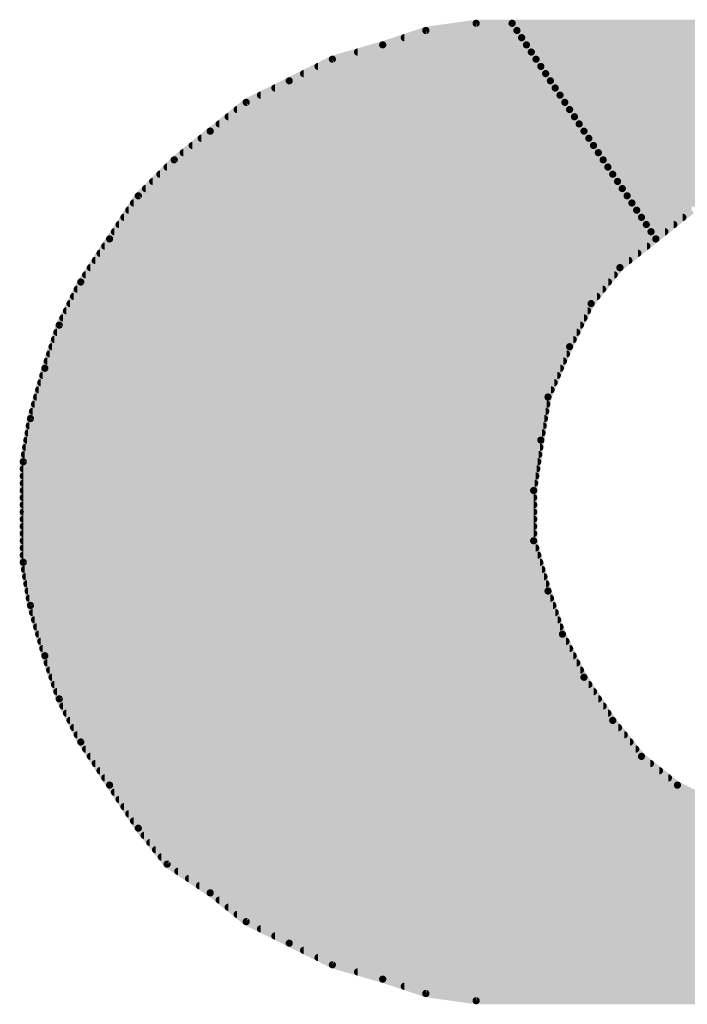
# Model space of a CAD drawing. Extents: x -35 to 35, y -57 to 81.
# Tile 26 of 153: x -24.389 to -23.46, y 15.825 to 17.195. Entities that reach past the tile are written whole.
import ezdxf

# ---------------------------------------------------------------- set-up
doc = ezdxf.new("R2010")
doc.units = 0
doc.layers.add('21', color=7, linetype='CONTINUOUS')
doc.layers.add('23', color=7, linetype='CONTINUOUS')

msp = doc.modelspace()

# ---------------------------------------------------------------- linework, layer by layer
at = {"layer": '21', "const_width": 0.01}
for points in [[(-23.754, 17.19), (-23.824, 17.18)], [(-23.704, 17.19), (-23.754, 17.19)], [(-20.594, 17.19), (-23.704, 17.19)], [(-23.704, 17.19), (-23.504, 16.89)], [(-23.504, 16.89), (-23.704, 17.19)], [(-23.824, 17.18), (-23.884, 17.16)], [(-23.824, 17.18), (-23.6973, 17.18)], [(-23.6973, 17.18), (-20.524, 17.18)], [(-23.854, 17.17), (-23.6907, 17.17)], [(-23.6907, 17.17), (-20.494, 17.17)], [(-23.884, 17.16), (-23.954, 17.14)], [(-23.919, 17.15), (-23.6773, 17.15)], [(-23.884, 17.16), (-23.684, 17.16)], [(-23.684, 17.16), (-20.464, 17.16)], [(-23.6773, 17.15), (-20.429, 17.15)], [(-23.954, 17.14), (-24.014, 17.11)], [(-23.954, 17.14), (-23.6707, 17.14)], [(-23.6707, 17.14), (-20.394, 17.14)], [(-23.974, 17.13), (-23.664, 17.13)], [(-23.664, 17.13), (-20.364, 17.13)], [(-24.014, 17.11), (-24.074, 17.08)], [(-24.014, 17.11), (-23.6507, 17.11)], [(-23.994, 17.12), (-23.6573, 17.12)], [(-23.6573, 17.12), (-20.334, 17.12)], [(-23.6507, 17.11), (-20.319, 17.11)], [(-24.034, 17.1), (-23.644, 17.1)], [(-23.644, 17.1), (-20.304, 17.1)], [(-24.074, 17.08), (-24.124, 17.04)], [(-24.074, 17.08), (-23.6307, 17.08)], [(-24.054, 17.09), (-23.6373, 17.09)], [(-23.6373, 17.09), (-20.289, 17.09)], [(-23.6307, 17.08), (-20.274, 17.08)], [(-24.0865, 17.07), (-23.624, 17.07)], [(-23.624, 17.07), (-20.254, 17.07)], [(-24.099, 17.06), (-23.6173, 17.06)], [(-23.6173, 17.06), (-20.234, 17.06)], [(-24.124, 17.04), (-24.174, 17)], [(-24.124, 17.04), (-23.604, 17.04)], [(-24.1115, 17.05), (-23.6107, 17.05)], [(-23.6107, 17.05), (-20.214, 17.05)], [(-23.604, 17.04), (-20.204, 17.04)], [(-24.1365, 17.03), (-23.5973, 17.03)], [(-23.5973, 17.03), (-20.194, 17.03)], [(-24.149, 17.02), (-23.5907, 17.02)], [(-23.5907, 17.02), (-20.184, 17.02)], [(-24.174, 17), (-24.224, 16.95)], [(-24.174, 17), (-23.5773, 17)], [(-24.1615, 17.01), (-23.584, 17.01)], [(-23.584, 17.01), (-21.244, 17.01)], [(-23.5773, 17), (-23.264, 17)], [(-24.184, 16.99), (-23.5707, 16.99)], [(-23.5707, 16.99), (-23.324, 16.99)], [(-24.194, 16.98), (-23.564, 16.98)], [(-23.564, 16.98), (-23.354, 16.98)], [(-24.214, 16.96), (-23.5507, 16.96)], [(-24.204, 16.97), (-23.5573, 16.97)], [(-23.5573, 16.97), (-23.384, 16.97)], [(-23.5507, 16.96), (-23.4015, 16.96)], [(-24.224, 16.95), (-24.264, 16.89)], [(-24.224, 16.95), (-23.544, 16.95)], [(-23.544, 16.95), (-23.419, 16.95)], [(-24.2373, 16.93), (-23.5307, 16.93)], [(-24.2307, 16.94), (-23.5373, 16.94)], [(-23.5373, 16.94), (-23.4365, 16.94)], [(-23.5307, 16.93), (-23.454, 16.93)], [(-23.504, 16.89), (-23.454, 16.93)], [(-24.244, 16.92), (-23.524, 16.92)], [(-23.524, 16.92), (-23.4665, 16.92)], [(-24.2507, 16.91), (-23.5173, 16.91)], [(-23.5173, 16.91), (-23.479, 16.91)], [(-24.264, 16.89), (-24.304, 16.83)], [(-24.264, 16.89), (-23.504, 16.89)], [(-24.2573, 16.9), (-23.5107, 16.9)], [(-23.554, 16.85), (-23.504, 16.89)], [(-23.5107, 16.9), (-23.4915, 16.9)], [(-24.2707, 16.88), (-23.5165, 16.88)], [(-24.2773, 16.87), (-23.529, 16.87)], [(-24.2907, 16.85), (-23.554, 16.85)], [(-24.284, 16.86), (-23.5415, 16.86)], [(-23.594, 16.8), (-23.554, 16.85)], [(-24.2973, 16.84), (-23.562, 16.84)], [(-24.304, 16.83), (-24.334, 16.77)], [(-24.309, 16.82), (-23.578, 16.82)], [(-24.304, 16.83), (-23.57, 16.83)], [(-24.314, 16.81), (-23.586, 16.81)], [(-24.319, 16.8), (-23.594, 16.8)], [(-23.624, 16.74), (-23.594, 16.8)], [(-24.329, 16.78), (-23.604, 16.78)], [(-24.324, 16.79), (-23.599, 16.79)], [(-24.334, 16.77), (-24.354, 16.71)], [(-24.334, 16.77), (-23.609, 16.77)], [(-24.3373, 16.76), (-23.614, 16.76)], [(-24.344, 16.74), (-23.624, 16.74)], [(-24.3407, 16.75), (-23.619, 16.75)], [(-23.654, 16.67), (-23.624, 16.74)], [(-24.3473, 16.73), (-23.6283, 16.73)], [(-24.354, 16.71), (-24.374, 16.64)], [(-24.354, 16.71), (-23.6369, 16.71)], [(-24.3507, 16.72), (-23.6326, 16.72)], [(-24.3569, 16.7), (-23.6411, 16.7)], [(-24.3597, 16.69), (-23.6454, 16.69)], [(-24.3654, 16.67), (-23.654, 16.67)], [(-24.3626, 16.68), (-23.6497, 16.68)], [(-23.664, 16.61), (-23.654, 16.67)], [(-24.3683, 16.66), (-23.6557, 16.66)], [(-24.3711, 16.65), (-23.6573, 16.65)], [(-24.374, 16.64), (-24.384, 16.58)], [(-24.3757, 16.63), (-23.6607, 16.63)], [(-24.374, 16.64), (-23.659, 16.64)], [(-24.3773, 16.62), (-23.6623, 16.62)], [(-24.379, 16.61), (-23.664, 16.61)], [(-23.674, 16.54), (-23.664, 16.61)], [(-24.3823, 16.59), (-23.6669, 16.59)], [(-24.3807, 16.6), (-23.6654, 16.6)], [(-24.384, 16.58), (-24.384, 16.44)], [(-24.384, 16.58), (-23.6683, 16.58)], [(-24.384, 16.57), (-23.6697, 16.57)], [(-24.384, 16.56), (-23.6711, 16.56)], [(-24.384, 16.55), (-23.6726, 16.55)], [(-24.384, 16.54), (-23.674, 16.54)], [(-23.674, 16.47), (-23.674, 16.54)], [(-24.384, 16.53), (-23.674, 16.53)], [(-24.384, 16.52), (-23.674, 16.52)], [(-24.384, 16.51), (-23.674, 16.51)], [(-24.384, 16.5), (-23.674, 16.5)], [(-24.384, 16.49), (-23.674, 16.49)], [(-24.384, 16.48), (-23.674, 16.48)], [(-24.384, 16.47), (-23.674, 16.47)], [(-23.654, 16.4), (-23.674, 16.47)], [(-24.384, 16.46), (-23.6711, 16.46)], [(-24.384, 16.45), (-23.6683, 16.45)], [(-24.384, 16.44), (-24.374, 16.38)], [(-24.384, 16.44), (-23.6654, 16.44)], [(-24.3823, 16.43), (-23.6626, 16.43)], [(-24.3807, 16.42), (-23.6597, 16.42)], [(-24.379, 16.41), (-23.6569, 16.41)], [(-24.3773, 16.4), (-23.654, 16.4)], [(-23.634, 16.34), (-23.654, 16.4)], [(-24.3757, 16.39), (-23.6507, 16.39)], [(-24.374, 16.38), (-24.354, 16.31)], [(-24.374, 16.38), (-23.6473, 16.38)], [(-24.3711, 16.37), (-23.644, 16.37)], [(-24.3683, 16.36), (-23.6407, 16.36)], [(-24.3654, 16.35), (-23.6373, 16.35)], [(-24.3626, 16.34), (-23.634, 16.34)], [(-23.604, 16.28), (-23.634, 16.34)], [(-24.3597, 16.33), (-23.629, 16.33)], [(-24.3569, 16.32), (-23.624, 16.32)], [(-24.354, 16.31), (-24.334, 16.25)], [(-24.354, 16.31), (-23.619, 16.31)], [(-24.3507, 16.3), (-23.614, 16.3)], [(-24.3473, 16.29), (-23.609, 16.29)], [(-24.344, 16.28), (-23.604, 16.28)], [(-23.564, 16.22), (-23.604, 16.28)], [(-24.3407, 16.27), (-23.5973, 16.27)], [(-24.3373, 16.26), (-23.5907, 16.26)], [(-24.334, 16.25), (-24.304, 16.19)], [(-24.334, 16.25), (-23.584, 16.25)], [(-24.329, 16.24), (-23.5773, 16.24)], [(-24.324, 16.23), (-23.5707, 16.23)], [(-24.319, 16.22), (-23.564, 16.22)], [(-23.524, 16.17), (-23.564, 16.22)], [(-24.314, 16.21), (-23.556, 16.21)], [(-24.309, 16.2), (-23.548, 16.2)], [(-24.304, 16.19), (-24.264, 16.13)], [(-24.304, 16.19), (-23.54, 16.19)], [(-24.2973, 16.18), (-23.532, 16.18)], [(-24.2907, 16.17), (-23.524, 16.17)], [(-23.474, 16.13), (-23.524, 16.17)], [(-24.284, 16.16), (-23.5115, 16.16)], [(-24.2773, 16.15), (-23.499, 16.15)], [(-24.2707, 16.14), (-23.4865, 16.14)], [(-24.264, 16.13), (-24.224, 16.07)], [(-24.264, 16.13), (-23.474, 16.13)], [(-23.414, 16.1), (-23.474, 16.13)], [(-24.2573, 16.12), (-23.454, 16.12)], [(-24.2507, 16.11), (-23.434, 16.11)], [(-24.244, 16.1), (-23.414, 16.1)], [(-24.2373, 16.09), (-23.3907, 16.09)], [(-24.2307, 16.08), (-23.3673, 16.08)], [(-24.224, 16.07), (-24.184, 16.02)], [(-24.224, 16.07), (-23.344, 16.07)], [(-24.216, 16.06), (-23.314, 16.06)], [(-24.208, 16.05), (-23.284, 16.05)], [(-24.2, 16.04), (-23.214, 16.04)], [(-24.192, 16.03), (-20.154, 16.03)], [(-24.184, 16.02), (-24.124, 15.98)], [(-24.184, 16.02), (-20.1665, 16.02)], [(-24.169, 16.01), (-20.179, 16.01)], [(-24.154, 16), (-20.1915, 16)], [(-24.139, 15.99), (-20.204, 15.99)], [(-24.124, 15.98), (-24.074, 15.94)], [(-24.124, 15.98), (-20.2165, 15.98)], [(-24.1115, 15.97), (-20.229, 15.97)], [(-24.099, 15.96), (-20.2415, 15.96)], [(-24.0865, 15.95), (-20.254, 15.95)], [(-24.074, 15.94), (-24.014, 15.91)], [(-24.074, 15.94), (-20.269, 15.94)], [(-24.054, 15.93), (-20.284, 15.93)], [(-24.034, 15.92), (-20.299, 15.92)], [(-24.014, 15.91), (-23.954, 15.88)], [(-24.014, 15.91), (-20.314, 15.91)], [(-23.994, 15.9), (-20.334, 15.9)], [(-23.974, 15.89), (-20.354, 15.89)], [(-23.954, 15.88), (-23.884, 15.86)], [(-23.954, 15.88), (-20.374, 15.88)], [(-23.919, 15.87), (-20.409, 15.87)], [(-23.884, 15.86), (-23.824, 15.84)], [(-23.884, 15.86), (-20.444, 15.86)], [(-23.854, 15.85), (-20.474, 15.85)], [(-23.824, 15.84), (-23.754, 15.83)], [(-23.824, 15.84), (-20.504, 15.84)], [(-23.754, 15.83), (-20.644, 15.83)], [(-23.754, 15.83), (-20.644, 15.83)]]:
    msp.add_lwpolyline(points, dxfattribs=at)
at = {"layer": '21', "const_width": 0.005}
for points in [[(-23.754, 17.1925, 1), (-23.754, 17.1875)], [(-23.7536, 17.1875, 1), (-23.7544, 17.1925)], [(-23.704, 17.1925, 1), (-23.704, 17.1875)], [(-23.7019, 17.1914, 1), (-23.7061, 17.1886)], [(-23.7019, 17.1914, 1), (-23.7061, 17.1886)], [(-23.704, 17.1875, 1), (-23.704, 17.1925)], [(-23.8244, 17.1825, 1), (-23.8236, 17.1775)], [(-23.824, 17.1825, 1), (-23.824, 17.1775)], [(-23.8232, 17.1776, 1), (-23.8248, 17.1824)], [(-23.6973, 17.1825, 1), (-23.6973, 17.1775)], [(-23.6973, 17.1775, 1), (-23.6973, 17.1825)], [(-23.854, 17.1725, 1), (-23.854, 17.1675)], [(-23.6907, 17.1725, 1), (-23.6907, 17.1675)], [(-23.6907, 17.1675, 1), (-23.6907, 17.1725)], [(-23.919, 17.1525, 1), (-23.919, 17.1475)], [(-23.884, 17.1625, 1), (-23.884, 17.1575)], [(-23.8848, 17.1624, 1), (-23.8832, 17.1576)], [(-23.8833, 17.1576, 1), (-23.8847, 17.1624)], [(-23.684, 17.1625, 1), (-23.684, 17.1575)], [(-23.684, 17.1575, 1), (-23.684, 17.1625)], [(-23.6773, 17.1525, 1), (-23.6773, 17.1475)], [(-23.6773, 17.1475, 1), (-23.6773, 17.1525)], [(-23.954, 17.1425, 1), (-23.954, 17.1375)], [(-23.9547, 17.1424, 1), (-23.9533, 17.1376)], [(-23.9529, 17.1378, 1), (-23.9551, 17.1422)], [(-23.6707, 17.1425, 1), (-23.6707, 17.1375)], [(-23.6707, 17.1375, 1), (-23.6707, 17.1425)], [(-23.974, 17.1325, 1), (-23.974, 17.1275)], [(-23.664, 17.1325, 1), (-23.664, 17.1275)], [(-23.664, 17.1275, 1), (-23.664, 17.1325)], [(-24.014, 17.1125, 1), (-24.014, 17.1075)], [(-24.0151, 17.1122, 1), (-24.0129, 17.1078)], [(-24.0129, 17.1078, 1), (-24.0151, 17.1122)], [(-23.994, 17.1225, 1), (-23.994, 17.1175)], [(-23.6573, 17.1225, 1), (-23.6573, 17.1175)], [(-23.6573, 17.1175, 1), (-23.6573, 17.1225)], [(-23.6507, 17.1125, 1), (-23.6507, 17.1075)], [(-23.6507, 17.1075, 1), (-23.6507, 17.1125)], [(-24.034, 17.1025, 1), (-24.034, 17.0975)], [(-23.644, 17.1025, 1), (-23.644, 17.0975)], [(-23.644, 17.0975, 1), (-23.644, 17.1025)], [(-24.074, 17.0825, 1), (-24.074, 17.0775)], [(-24.0751, 17.0822, 1), (-24.0729, 17.0778)], [(-24.0724, 17.078, 1), (-24.0756, 17.082)], [(-24.054, 17.0925, 1), (-24.054, 17.0875)], [(-23.6373, 17.0925, 1), (-23.6373, 17.0875)], [(-23.6373, 17.0875, 1), (-23.6373, 17.0925)], [(-23.6307, 17.0825, 1), (-23.6307, 17.0775)], [(-23.6307, 17.0775, 1), (-23.6307, 17.0825)], [(-24.0865, 17.0725, 1), (-24.0865, 17.0675)], [(-23.624, 17.0725, 1), (-23.624, 17.0675)], [(-23.624, 17.0675, 1), (-23.624, 17.0725)], [(-24.099, 17.0625, 1), (-24.099, 17.0575)], [(-23.6173, 17.0625, 1), (-23.6173, 17.0575)], [(-23.6173, 17.0575, 1), (-23.6173, 17.0625)], [(-24.1256, 17.042, 1), (-24.1224, 17.038)], [(-24.124, 17.0425, 1), (-24.124, 17.0375)], [(-24.1224, 17.038, 1), (-24.1256, 17.042)], [(-24.1115, 17.0525, 1), (-24.1115, 17.0475)], [(-23.6107, 17.0525, 1), (-23.6107, 17.0475)], [(-23.6107, 17.0475, 1), (-23.6107, 17.0525)], [(-23.604, 17.0425, 1), (-23.604, 17.0375)], [(-23.604, 17.0375, 1), (-23.604, 17.0425)], [(-24.1365, 17.0325, 1), (-24.1365, 17.0275)], [(-23.5973, 17.0325, 1), (-23.5973, 17.0275)], [(-23.5973, 17.0275, 1), (-23.5973, 17.0325)], [(-24.149, 17.0225, 1), (-24.149, 17.0175)], [(-23.5907, 17.0225, 1), (-23.5907, 17.0175)], [(-23.5907, 17.0175, 1), (-23.5907, 17.0225)], [(-24.1756, 17.002, 1), (-24.1724, 16.998)], [(-24.174, 17.0025, 1), (-24.174, 16.9975)], [(-24.1722, 16.9982, 1), (-24.1758, 17.0018)], [(-24.1615, 17.0125, 1), (-24.1615, 17.0075)], [(-23.584, 17.0125, 1), (-23.584, 17.0075)], [(-23.584, 17.0075, 1), (-23.584, 17.0125)], [(-23.5773, 17.0025, 1), (-23.5773, 16.9975)], [(-23.5773, 16.9975, 1), (-23.5773, 17.0025)], [(-24.184, 16.9925, 1), (-24.184, 16.9875)], [(-23.5707, 16.9925, 1), (-23.5707, 16.9875)], [(-23.5707, 16.9875, 1), (-23.5707, 16.9925)], [(-24.194, 16.9825, 1), (-24.194, 16.9775)], [(-23.564, 16.9825, 1), (-23.564, 16.9775)], [(-23.564, 16.9775, 1), (-23.564, 16.9825)], [(-24.214, 16.9625, 1), (-24.214, 16.9575)], [(-24.204, 16.9725, 1), (-24.204, 16.9675)], [(-23.5573, 16.9725, 1), (-23.5573, 16.9675)], [(-23.5573, 16.9675, 1), (-23.5573, 16.9725)], [(-23.5507, 16.9625, 1), (-23.5507, 16.9575)], [(-23.5507, 16.9575, 1), (-23.5507, 16.9625)], [(-24.224, 16.9525, 1), (-24.224, 16.9475)], [(-24.2258, 16.9518, 1), (-24.2222, 16.9482)], [(-24.2219, 16.9486, 1), (-24.2261, 16.9514)], [(-23.544, 16.9525, 1), (-23.544, 16.9475)], [(-23.544, 16.9475, 1), (-23.544, 16.9525)], [(-24.2373, 16.9325, 1), (-24.2373, 16.9275)], [(-24.2307, 16.9425, 1), (-24.2307, 16.9375)], [(-23.5373, 16.9425, 1), (-23.5373, 16.9375)], [(-23.5373, 16.9375, 1), (-23.5373, 16.9425)], [(-23.5307, 16.9325, 1), (-23.5307, 16.9275)], [(-23.5307, 16.9275, 1), (-23.5307, 16.9325)], [(-24.244, 16.9225, 1), (-24.244, 16.9175)], [(-23.524, 16.9225, 1), (-23.524, 16.9175)], [(-23.524, 16.9175, 1), (-23.524, 16.9225)], [(-23.4665, 16.9175, 1), (-23.4665, 16.9225)], [(-24.2507, 16.9125, 1), (-24.2507, 16.9075)], [(-23.5173, 16.9125, 1), (-23.5173, 16.9075)], [(-23.5173, 16.9075, 1), (-23.5173, 16.9125)], [(-23.479, 16.9075, 1), (-23.479, 16.9125)], [(-24.264, 16.8925, 1), (-24.264, 16.8875)], [(-24.2661, 16.8914, 1), (-24.2619, 16.8886)], [(-24.2619, 16.8886, 1), (-24.2661, 16.8914)], [(-24.2573, 16.9025, 1), (-24.2573, 16.8975)], [(-23.5107, 16.9025, 1), (-23.5107, 16.8975)], [(-23.5107, 16.8975, 1), (-23.5107, 16.9025)], [(-23.5056, 16.892, 1), (-23.5024, 16.888)], [(-23.5061, 16.8886, 1), (-23.5019, 16.8914)], [(-23.5061, 16.8886, 1), (-23.5019, 16.8914)], [(-23.5024, 16.888, 1), (-23.5056, 16.892)], [(-23.504, 16.8875, 1), (-23.504, 16.8925)], [(-23.4915, 16.8975, 1), (-23.4915, 16.9025)], [(-24.2707, 16.8825, 1), (-24.2707, 16.8775)], [(-23.5165, 16.8775, 1), (-23.5165, 16.8825)], [(-24.2773, 16.8725, 1), (-24.2773, 16.8675)], [(-23.529, 16.8675, 1), (-23.529, 16.8725)], [(-24.2907, 16.8525, 1), (-24.2907, 16.8475)], [(-24.284, 16.8625, 1), (-24.284, 16.8575)], [(-23.5556, 16.852, 1), (-23.5524, 16.848)], [(-23.552, 16.8484, 1), (-23.556, 16.8516)], [(-23.554, 16.8475, 1), (-23.554, 16.8525)], [(-23.5415, 16.8575, 1), (-23.5415, 16.8625)], [(-24.2973, 16.8425, 1), (-24.2973, 16.8375)], [(-23.562, 16.8375, 1), (-23.562, 16.8425)], [(-24.309, 16.8225, 1), (-24.309, 16.8175)], [(-24.304, 16.8325, 1), (-24.304, 16.8275)], [(-24.3061, 16.8314, 1), (-24.3019, 16.8286)], [(-24.3018, 16.8289, 1), (-24.3062, 16.8311)], [(-23.578, 16.8175, 1), (-23.578, 16.8225)], [(-23.57, 16.8275, 1), (-23.57, 16.8325)], [(-24.314, 16.8125, 1), (-24.314, 16.8075)], [(-23.586, 16.8075, 1), (-23.586, 16.8125)], [(-24.319, 16.8025, 1), (-24.319, 16.7975)], [(-23.596, 16.8016, 1), (-23.592, 16.7984)], [(-23.5918, 16.7989, 1), (-23.5962, 16.8011)], [(-23.594, 16.7975, 1), (-23.594, 16.8025)], [(-24.329, 16.7825, 1), (-24.329, 16.7775)], [(-24.324, 16.7925, 1), (-24.324, 16.7875)], [(-23.604, 16.7775, 1), (-23.604, 16.7825)], [(-23.599, 16.7875, 1), (-23.599, 16.7925)], [(-24.334, 16.7725, 1), (-24.334, 16.7675)], [(-24.3362, 16.7711, 1), (-24.3318, 16.7689)], [(-24.3316, 16.7692, 1), (-24.3364, 16.7708)], [(-23.609, 16.7675, 1), (-23.609, 16.7725)], [(-24.3373, 16.7625, 1), (-24.3373, 16.7575)], [(-23.614, 16.7575, 1), (-23.614, 16.7625)], [(-24.344, 16.7425, 1), (-24.344, 16.7375)], [(-24.3407, 16.7525, 1), (-24.3407, 16.7475)], [(-23.6262, 16.7411, 1), (-23.6218, 16.7389)], [(-23.6217, 16.739, 1), (-23.6263, 16.741)], [(-23.624, 16.7375, 1), (-23.624, 16.7425)], [(-23.619, 16.7475, 1), (-23.619, 16.7525)], [(-24.3473, 16.7325, 1), (-24.3473, 16.7275)], [(-23.6283, 16.7275, 1), (-23.6283, 16.7325)], [(-24.354, 16.7125, 1), (-24.354, 16.7075)], [(-24.3516, 16.7093, 1), (-24.3564, 16.7107)], [(-24.3507, 16.7225, 1), (-24.3507, 16.7175)], [(-23.6369, 16.7075, 1), (-23.6369, 16.7125)], [(-23.6326, 16.7175, 1), (-23.6326, 16.7225)], [(-24.3569, 16.7025, 1), (-24.3569, 16.6975)], [(-24.3564, 16.7108, 1), (-24.3516, 16.7092)], [(-23.6411, 16.6975, 1), (-23.6411, 16.7025)], [(-24.3597, 16.6925, 1), (-24.3597, 16.6875)], [(-23.6454, 16.6875, 1), (-23.6454, 16.6925)], [(-24.3654, 16.6725, 1), (-24.3654, 16.6675)], [(-24.3626, 16.6825, 1), (-24.3626, 16.6775)], [(-23.6515, 16.6696, 1), (-23.6565, 16.6704)], [(-23.654, 16.6675, 1), (-23.654, 16.6725)], [(-23.6497, 16.6775, 1), (-23.6497, 16.6825)], [(-24.3683, 16.6625, 1), (-24.3683, 16.6575)], [(-23.6563, 16.671, 1), (-23.6517, 16.669)], [(-23.6557, 16.6575, 1), (-23.6557, 16.6625)], [(-24.3711, 16.6525, 1), (-24.3711, 16.6475)], [(-23.6573, 16.6475, 1), (-23.6573, 16.6525)], [(-24.3757, 16.6325, 1), (-24.3757, 16.6275)], [(-24.3715, 16.6396, 1), (-24.3765, 16.6404)], [(-24.374, 16.6425, 1), (-24.374, 16.6375)], [(-24.3764, 16.6407, 1), (-24.3716, 16.6393)], [(-23.6607, 16.6275, 1), (-23.6607, 16.6325)], [(-23.659, 16.6375, 1), (-23.659, 16.6425)], [(-24.3773, 16.6225, 1), (-24.3773, 16.6175)], [(-23.6623, 16.6175, 1), (-23.6623, 16.6225)], [(-24.379, 16.6125, 1), (-24.379, 16.6075)], [(-23.6615, 16.6096, 1), (-23.6665, 16.6104)], [(-23.6665, 16.6104, 1), (-23.6615, 16.6096)], [(-23.664, 16.6075, 1), (-23.664, 16.6125)], [(-24.3823, 16.5925, 1), (-24.3823, 16.5875)], [(-24.3807, 16.6025, 1), (-24.3807, 16.5975)], [(-23.6669, 16.5875, 1), (-23.6669, 16.5925)], [(-23.6654, 16.5975, 1), (-23.6654, 16.6025)], [(-24.3815, 16.58, 1), (-24.3865, 16.58)], [(-24.384, 16.5825, 1), (-24.384, 16.5775)], [(-24.3865, 16.5804, 1), (-24.3815, 16.5796)], [(-23.6683, 16.5775, 1), (-23.6683, 16.5825)], [(-24.384, 16.5725, 1), (-24.384, 16.5675)], [(-24.384, 16.5625, 1), (-24.384, 16.5575)], [(-23.6711, 16.5575, 1), (-23.6711, 16.5625)], [(-23.6697, 16.5675, 1), (-23.6697, 16.5725)], [(-24.384, 16.5525, 1), (-24.384, 16.5475)], [(-23.6726, 16.5475, 1), (-23.6726, 16.5525)], [(-24.384, 16.5425, 1), (-24.384, 16.5375)], [(-23.6715, 16.54, 1), (-23.6765, 16.54)], [(-23.6765, 16.5404, 1), (-23.6715, 16.5396)], [(-23.674, 16.5375, 1), (-23.674, 16.5425)], [(-24.384, 16.5325, 1), (-24.384, 16.5275)], [(-24.384, 16.5225, 1), (-24.384, 16.5175)], [(-23.674, 16.5275, 1), (-23.674, 16.5325)], [(-23.674, 16.5175, 1), (-23.674, 16.5225)], [(-24.384, 16.5125, 1), (-24.384, 16.5075)], [(-23.674, 16.5075, 1), (-23.674, 16.5125)], [(-24.384, 16.5025, 1), (-24.384, 16.4975)], [(-23.674, 16.4975, 1), (-23.674, 16.5025)], [(-24.384, 16.4925, 1), (-24.384, 16.4875)], [(-24.384, 16.4825, 1), (-24.384, 16.4775)], [(-23.674, 16.4875, 1), (-23.674, 16.4925)], [(-23.674, 16.4775, 1), (-23.674, 16.4825)], [(-24.384, 16.4725, 1), (-24.384, 16.4675)], [(-23.6716, 16.4707, 1), (-23.6764, 16.4693)], [(-23.6765, 16.47, 1), (-23.6715, 16.47)], [(-23.674, 16.4675, 1), (-23.674, 16.4725)], [(-24.384, 16.4625, 1), (-24.384, 16.4575)], [(-24.384, 16.4525, 1), (-24.384, 16.4475)], [(-23.6711, 16.4575, 1), (-23.6711, 16.4625)], [(-23.6683, 16.4475, 1), (-23.6683, 16.4525)], [(-24.3815, 16.4404, 1), (-24.3865, 16.4396)], [(-24.384, 16.4425, 1), (-24.384, 16.4375)], [(-24.3865, 16.44, 1), (-24.3815, 16.44)], [(-23.6654, 16.4375, 1), (-23.6654, 16.4425)], [(-24.3823, 16.4325, 1), (-24.3823, 16.4275)], [(-23.6626, 16.4275, 1), (-23.6626, 16.4325)], [(-24.3807, 16.4225, 1), (-24.3807, 16.4175)], [(-24.379, 16.4125, 1), (-24.379, 16.4075)], [(-23.6597, 16.4175, 1), (-23.6597, 16.4225)], [(-23.6569, 16.4075, 1), (-23.6569, 16.4125)], [(-24.3773, 16.4025, 1), (-24.3773, 16.3975)], [(-23.6516, 16.4008, 1), (-23.6564, 16.3992)], [(-23.6564, 16.3993, 1), (-23.6516, 16.4007)], [(-23.654, 16.3975, 1), (-23.654, 16.4025)], [(-24.3757, 16.3925, 1), (-24.3757, 16.3875)], [(-23.6507, 16.3875, 1), (-23.6507, 16.3925)], [(-24.3716, 16.3807, 1), (-24.3764, 16.3793)], [(-24.374, 16.3825, 1), (-24.374, 16.3775)], [(-24.3765, 16.3796, 1), (-24.3715, 16.3804)], [(-24.3711, 16.3725, 1), (-24.3711, 16.3675)], [(-23.6473, 16.3775, 1), (-23.6473, 16.3825)], [(-23.644, 16.3675, 1), (-23.644, 16.3725)], [(-24.3683, 16.3625, 1), (-24.3683, 16.3575)], [(-23.6407, 16.3575, 1), (-23.6407, 16.3625)], [(-24.3654, 16.3525, 1), (-24.3654, 16.3475)], [(-24.3626, 16.3425, 1), (-24.3626, 16.3375)], [(-23.6373, 16.3475, 1), (-23.6373, 16.3525)], [(-23.6318, 16.3411, 1), (-23.6362, 16.3389)], [(-23.634, 16.3375, 1), (-23.634, 16.3425)], [(-24.3597, 16.3325, 1), (-24.3597, 16.3275)], [(-23.6364, 16.3392, 1), (-23.6316, 16.3408)], [(-23.629, 16.3275, 1), (-23.629, 16.3325)], [(-24.3569, 16.3225, 1), (-24.3569, 16.3175)], [(-23.624, 16.3175, 1), (-23.624, 16.3225)], [(-24.3516, 16.3108, 1), (-24.3564, 16.3092)], [(-24.354, 16.3125, 1), (-24.354, 16.3075)], [(-24.3564, 16.3093, 1), (-24.3516, 16.3107)], [(-24.3507, 16.3025, 1), (-24.3507, 16.2975)], [(-23.619, 16.3075, 1), (-23.619, 16.3125)], [(-23.614, 16.2975, 1), (-23.614, 16.3025)], [(-24.3473, 16.2925, 1), (-24.3473, 16.2875)], [(-23.609, 16.2875, 1), (-23.609, 16.2925)], [(-24.344, 16.2825, 1), (-24.344, 16.2775)], [(-23.6019, 16.2814, 1), (-23.6061, 16.2786)], [(-23.6062, 16.2789, 1), (-23.6018, 16.2811)], [(-23.604, 16.2775, 1), (-23.604, 16.2825)], [(-24.3407, 16.2725, 1), (-24.3407, 16.2675)], [(-24.3373, 16.2625, 1), (-24.3373, 16.2575)], [(-23.5973, 16.2675, 1), (-23.5973, 16.2725)], [(-23.5907, 16.2575, 1), (-23.5907, 16.2625)], [(-24.3318, 16.2511, 1), (-24.3362, 16.2489)], [(-24.334, 16.2525, 1), (-24.334, 16.2475)], [(-24.3364, 16.2492, 1), (-24.3316, 16.2508)], [(-23.584, 16.2475, 1), (-23.584, 16.2525)], [(-24.329, 16.2425, 1), (-24.329, 16.2375)], [(-23.5773, 16.2375, 1), (-23.5773, 16.2425)], [(-24.324, 16.2325, 1), (-24.324, 16.2275)], [(-24.319, 16.2225, 1), (-24.319, 16.2175)], [(-23.5707, 16.2275, 1), (-23.5707, 16.2325)], [(-23.562, 16.2216, 1), (-23.566, 16.2184)], [(-23.5661, 16.2186, 1), (-23.5619, 16.2214)], [(-23.564, 16.2175, 1), (-23.564, 16.2225)], [(-24.314, 16.2125, 1), (-24.314, 16.2075)], [(-23.556, 16.2075, 1), (-23.556, 16.2125)], [(-24.309, 16.2025, 1), (-24.309, 16.1975)], [(-24.3019, 16.1914, 1), (-24.3061, 16.1886)], [(-24.304, 16.1925, 1), (-24.304, 16.1875)], [(-23.548, 16.1975, 1), (-23.548, 16.2025)], [(-23.54, 16.1875, 1), (-23.54, 16.1925)], [(-24.3062, 16.1889, 1), (-24.3018, 16.1911)], [(-24.2973, 16.1825, 1), (-24.2973, 16.1775)], [(-23.532, 16.1775, 1), (-23.532, 16.1825)], [(-24.2907, 16.1725, 1), (-24.2907, 16.1675)], [(-23.5224, 16.172, 1), (-23.5256, 16.168)], [(-23.526, 16.1684, 1), (-23.522, 16.1716)], [(-23.524, 16.1675, 1), (-23.524, 16.1725)], [(-24.284, 16.1625, 1), (-24.284, 16.1575)], [(-24.2773, 16.1525, 1), (-24.2773, 16.1475)], [(-23.5115, 16.1575, 1), (-23.5115, 16.1625)], [(-23.499, 16.1475, 1), (-23.499, 16.1525)], [(-24.2707, 16.1425, 1), (-24.2707, 16.1375)], [(-23.4865, 16.1375, 1), (-23.4865, 16.1425)], [(-24.2619, 16.1314, 1), (-24.2661, 16.1286)], [(-24.264, 16.1325, 1), (-24.264, 16.1275)], [(-24.2661, 16.1286, 1), (-24.2619, 16.1314)], [(-23.4729, 16.1322, 1), (-23.4751, 16.1278)], [(-23.4756, 16.128, 1), (-23.4724, 16.132)], [(-23.474, 16.1275, 1), (-23.474, 16.1325)], [(-24.2573, 16.1225, 1), (-24.2573, 16.1175)], [(-24.2507, 16.1125, 1), (-24.2507, 16.1075)], [(-24.244, 16.1025, 1), (-24.244, 16.0975)], [(-24.2373, 16.0925, 1), (-24.2373, 16.0875)], [(-24.2307, 16.0825, 1), (-24.2307, 16.0775)], [(-24.222, 16.0716, 1), (-24.226, 16.0684)], [(-24.224, 16.0725, 1), (-24.224, 16.0675)], [(-24.2261, 16.0686, 1), (-24.2219, 16.0714)], [(-24.216, 16.0625, 1), (-24.216, 16.0575)], [(-24.208, 16.0525, 1), (-24.208, 16.0475)], [(-24.2, 16.0425, 1), (-24.2, 16.0375)], [(-24.192, 16.0325, 1), (-24.192, 16.0275)], [(-24.1826, 16.0221, 1), (-24.1854, 16.0179)], [(-24.184, 16.0225, 1), (-24.184, 16.0175)], [(-24.186, 16.0184, 1), (-24.182, 16.0216)], [(-24.169, 16.0125, 1), (-24.169, 16.0075)], [(-24.154, 16.0025, 1), (-24.154, 15.9975)], [(-24.139, 15.9925, 1), (-24.139, 15.9875)], [(-24.1224, 15.982, 1), (-24.1256, 15.978)], [(-24.124, 15.9825, 1), (-24.124, 15.9775)], [(-24.1254, 15.9779, 1), (-24.1226, 15.9821)], [(-24.1115, 15.9725, 1), (-24.1115, 15.9675)], [(-24.099, 15.9625, 1), (-24.099, 15.9575)], [(-24.0865, 15.9525, 1), (-24.0865, 15.9475)], [(-24.0729, 15.9422, 1), (-24.0751, 15.9378)], [(-24.074, 15.9425, 1), (-24.074, 15.9375)], [(-24.0756, 15.938, 1), (-24.0724, 15.942)], [(-24.054, 15.9325, 1), (-24.054, 15.9275)], [(-24.034, 15.9225, 1), (-24.034, 15.9175)], [(-24.0129, 15.9122, 1), (-24.0151, 15.9078)], [(-24.014, 15.9125, 1), (-24.014, 15.9075)], [(-24.0151, 15.9078, 1), (-24.0129, 15.9122)], [(-23.994, 15.9025, 1), (-23.994, 15.8975)], [(-23.974, 15.8925, 1), (-23.974, 15.8875)], [(-23.9533, 15.8824, 1), (-23.9547, 15.8776)], [(-23.954, 15.8825, 1), (-23.954, 15.8775)], [(-23.9551, 15.8778, 1), (-23.9529, 15.8822)], [(-23.919, 15.8725, 1), (-23.919, 15.8675)], [(-23.8832, 15.8624, 1), (-23.8848, 15.8576)], [(-23.884, 15.8625, 1), (-23.884, 15.8575)], [(-23.8847, 15.8576, 1), (-23.8833, 15.8624)], [(-23.854, 15.8525, 1), (-23.854, 15.8475)], [(-23.8236, 15.8425, 1), (-23.8244, 15.8375)], [(-23.824, 15.8425, 1), (-23.824, 15.8375)], [(-23.8248, 15.8376, 1), (-23.8232, 15.8424)], [(-23.754, 15.8325, 1), (-23.754, 15.8275)], [(-23.754, 15.8325, 1), (-23.754, 15.8275)], [(-23.7544, 15.8275, 1), (-23.7536, 15.8325)]]:
    msp.add_lwpolyline(points, format="xyb", dxfattribs=at)
at = {"layer": '23'}
msp.add_point((-24.384, 16.51), dxfattribs=at)

doc.saveas('drawing.dxf')
